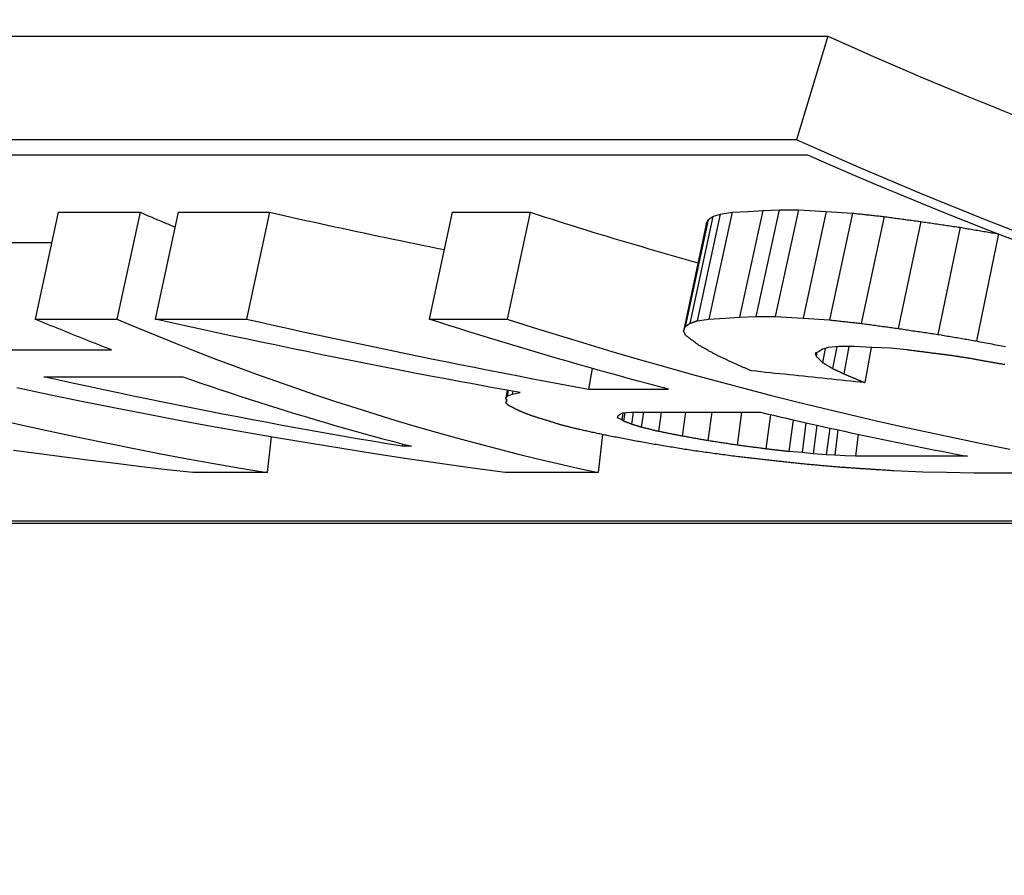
# Model space of a CAD drawing. Header units: millimetres. Extents: x 42 to 3639, y -15 to 483.
# Tile 9 of 26: x 277.79 to 282.25, y 416.06 to 419.93. Entities that reach past the tile are written whole.
import ezdxf

# ---------------------------------------------------------------- set-up
doc = ezdxf.new("R2010")
doc.units = ezdxf.units.MM
doc.layers.add('DETAIL', color=2, linetype='Continuous')

msp = doc.modelspace()

# ---------------------------------------------------------------- linework, layer by layer
at = {"layer": 'DETAIL'}
for p, q in [((269.0611, 419.8551), (281.4512, 419.8551)), ((281.4512, 419.8551), (281.3094, 419.386)), ((281.3094, 419.386), (268.9193, 419.386)), ((269.184, 419.3179), (281.3592, 419.3179)), ((277.9664, 419.0582), (277.8615, 418.5749)), ((277.9664, 419.0582), (278.3371, 419.0582)), ((278.3371, 419.0582), (278.2321, 418.5749)), ((278.5093, 419.0582), (278.4044, 418.5749)), ((278.5093, 419.0582), (278.923, 419.0582)), ((278.923, 419.0582), (278.8181, 418.5749)), ((279.7501, 419.0582), (279.6451, 418.5749)), ((279.7501, 419.0582), (280.1034, 419.0582)), ((280.1034, 419.0582), (279.9985, 418.5749)), ((280.9631, 419.0505), (280.8586, 418.5671)), ((281.0169, 419.0582), (280.912, 418.5749)), ((280.9299, 419.0391), (280.9631, 419.0505)), ((280.9631, 419.0505), (281.0169, 419.0582)), ((281.0169, 419.0582), (281.0909, 419.0622)), ((281.1565, 419.066), (281.0511, 418.5828)), ((281.0909, 419.0622), (281.1565, 419.066)), ((281.2309, 419.0698), (281.1254, 418.5867)), ((281.1565, 419.066), (281.2309, 419.0698)), ((281.3174, 419.0698), (281.2118, 418.5867)), ((281.2309, 419.0698), (281.3174, 419.0698)), ((281.3174, 419.0698), (281.4439, 419.0622)), ((281.4439, 419.0622), (281.3387, 418.5789)), ((281.4439, 419.0622), (281.5627, 419.0544)), ((281.5627, 419.0544), (281.458, 418.5711)), ((280.8992, 419.0051), (280.7973, 418.5208)), ((280.9085, 419.0239), (280.8055, 418.5399)), ((280.9299, 419.0391), (280.826, 418.5554)), ((280.8992, 419.0051), (280.9085, 419.0239)), ((281.7051, 419.0391), (281.6012, 418.5554)), ((281.8712, 419.0164), (281.7686, 418.5324)), ((282.0497, 418.9903), (281.9486, 418.5057)), ((282.2227, 418.9603), (282.1234, 418.4757)), ((277.4771, 418.9212), (277.9367, 418.9212)), ((277.8615, 418.5749), (278.2321, 418.5749)), ((278.4044, 418.5749), (278.8181, 418.5749)), ((279.6451, 418.5749), (279.9985, 418.5749)), ((280.8586, 418.5671), (280.912, 418.5749)), ((280.912, 418.5749), (280.9857, 418.5789)), ((280.9857, 418.5789), (281.0511, 418.5828)), ((281.0511, 418.5828), (281.1254, 418.5867)), ((281.1254, 418.5867), (281.2118, 418.5867)), ((281.2118, 418.5867), (281.3387, 418.5789)), ((281.3387, 418.5789), (281.458, 418.5711)), ((280.7973, 418.5208), (280.8055, 418.5399)), ((277.3801, 418.4354), (278.2075, 418.4354)), ((281.4112, 418.4282), (281.3926, 418.421)), ((281.3926, 418.421), (281.3979, 418.4067)), ((281.4014, 418.4244), (281.3979, 418.4067)), ((281.4264, 418.439), (281.4112, 418.4282)), ((281.4538, 418.4463), (281.4264, 418.439)), ((281.4389, 418.4423), (281.4266, 418.3784)), ((281.5017, 418.45), (281.4538, 418.4463)), ((281.4911, 418.4492), (281.4725, 418.3508)), ((281.5706, 418.45), (281.5017, 418.45)), ((281.5463, 418.45), (281.5235, 418.3269)), ((281.6519, 418.4463), (281.5706, 418.45)), ((281.6474, 418.4465), (281.6187, 418.287)), ((281.7327, 418.4427), (281.6519, 418.4463)), ((281.809, 418.4354), (281.7327, 418.4427)), ((280.3835, 418.3517), (280.367, 418.2579)), ((277.9017, 418.3136), (278.5307, 418.3136)), ((279.9987, 418.2526), (279.9926, 418.2168)), ((280.0029, 418.2518), (279.9985, 418.2262)), ((280.0243, 418.2479), (280.0222, 418.2356)), ((280.0222, 418.2356), (280.0576, 418.2419)), ((280.367, 418.2579), (280.7288, 418.2579)), ((279.9951, 418.2114), (279.9924, 418.1952)), ((279.9924, 418.1952), (279.9983, 418.2045)), ((279.9926, 418.2168), (279.9985, 418.2262)), ((279.9985, 418.2262), (280.0222, 418.2356)), ((280.5211, 418.1505), (280.5601, 418.1535)), ((280.5601, 418.1535), (281.146, 418.1535)), ((280.5696, 418.1535), (280.5614, 418.0991)), ((280.6161, 418.1535), (280.606, 418.0853)), ((280.6962, 418.1535), (280.6835, 418.0663)), ((280.8063, 418.1535), (280.7909, 418.0452)), ((280.9249, 418.1535), (280.9069, 418.0244)), ((281.0604, 418.1535), (281.0402, 418.0042)), ((280.4987, 418.1273), (280.4997, 418.1331)), ((280.5182, 418.1188), (280.4987, 418.1273)), ((280.4997, 418.1331), (280.5012, 418.1389)), ((280.5012, 418.1389), (280.5112, 418.1446)), ((280.5112, 418.1446), (280.5211, 418.1505)), ((280.5231, 418.1506), (280.5182, 418.1188)), ((280.5259, 418.1131), (280.5182, 418.1188)), ((280.5318, 418.1513), (280.5259, 418.1131)), ((281.1905, 418.1429), (281.1699, 417.987)), ((281.2934, 418.1189), (281.2748, 417.9749)), ((281.3516, 418.1055), (281.3342, 417.9701)), ((281.4008, 418.0944), (281.3843, 417.9655)), ((281.4591, 418.0814), (281.4437, 417.9608)), ((281.4967, 418.0731), (281.4822, 417.9584)), ((278.93, 418.0414), (278.9121, 417.8796)), ((280.4307, 418.0521), (280.4116, 417.8796)), ((281.5879, 418.0534), (281.5754, 417.9538)), ((279.5243, 418.01), (279.5228, 417.9992)), ((279.5659, 417.9992), (279.5228, 417.9992)), ((281.3342, 417.9701), (281.2748, 417.9749)), ((281.3843, 417.9655), (281.3342, 417.9701)), ((281.4437, 417.9608), (281.3843, 417.9655)), ((281.4822, 417.9584), (281.4437, 417.9608)), ((281.5286, 417.9561), (281.4822, 417.9584)), ((281.5754, 417.9538), (281.5286, 417.9561)), ((282.0837, 417.9538), (281.5754, 417.9538)), ((281.8812, 417.8816), (281.7495, 417.8878)), ((278.9121, 417.8796), (278.5761, 417.8796)), ((280.4116, 417.8796), (279.9894, 417.8796)), ((281.9884, 417.8796), (281.8812, 417.8816)), ((282.113, 417.8775), (281.9884, 417.8796)), ((282.88, 417.8775), (282.113, 417.8775)), ((288.1124, 417.66), (275.9373, 417.66)), ((275.9884, 417.6506), (288.3785, 417.6506))]:
    msp.add_line(p, q, dxfattribs=at)
at = {"layer": 'DETAIL', "flags": 128}
for points in [[(285.085, 418.1135), (284.7889, 418.1838), (284.4935, 418.2587), (284.199, 418.3383), (283.9054, 418.4224), (283.6126, 418.5112), (283.3208, 418.6046), (283.0301, 418.7026), (282.7404, 418.8051), (282.4518, 418.9122), (282.1643, 419.0239), (281.8781, 419.1401), (281.5931, 419.2608), (281.3094, 419.386)], [(278.3371, 419.0582), (278.3436, 419.0554), (278.3502, 419.0526), (278.3568, 419.0498), (278.3633, 419.047), (278.3699, 419.0442), (278.3765, 419.0414), (278.383, 419.0386), (278.3896, 419.0358), (278.3962, 419.033), (278.4028, 419.0303), (278.4093, 419.0275), (278.4159, 419.0247), (278.4225, 419.022), (278.4291, 419.0192), (278.4357, 419.0164), (278.4422, 419.0137), (278.4488, 419.0109), (278.4554, 419.0082), (278.462, 419.0055), (278.4686, 419.0027), (278.4752, 419), (278.4817, 418.9973), (278.4883, 418.9946), (278.4949, 418.9918)], [(278.923, 419.0582), (278.9559, 419.0508), (278.9887, 419.0435), (279.0216, 419.0362), (279.0545, 419.0289), (279.0874, 419.0217), (279.1203, 419.0144), (279.1532, 419.0072), (279.1861, 419.0001), (279.219, 418.9929), (279.2519, 418.9858), (279.2848, 418.9787), (279.3178, 418.9717), (279.3507, 418.9646), (279.3836, 418.9576), (279.4166, 418.9507), (279.4495, 418.9437), (279.4825, 418.9368), (279.5155, 418.9299), (279.5484, 418.9231), (279.5814, 418.9163), (279.6144, 418.9095), (279.6474, 418.9027), (279.6804, 418.896), (279.7134, 418.8893)], [(280.1034, 419.0582), (280.1349, 419.0481), (280.1664, 419.038), (280.1979, 419.028), (280.2294, 419.018), (280.261, 419.0081), (280.2925, 418.9983), (280.3241, 418.9885), (280.3557, 418.9787), (280.3873, 418.969), (280.4189, 418.9594), (280.4505, 418.9498), (280.4821, 418.9403), (280.5137, 418.9308), (280.5454, 418.9214), (280.577, 418.912), (280.6087, 418.9027), (280.6404, 418.8934), (280.6721, 418.8842), (280.7038, 418.8751), (280.7355, 418.866), (280.7672, 418.8569), (280.7989, 418.8479), (280.8307, 418.839), (280.8624, 418.8301)], [(281.5627, 419.0544), (281.5686, 419.0538), (281.5745, 419.0532), (281.5805, 419.0525), (281.5864, 419.0519), (281.5923, 419.0512), (281.5983, 419.0506), (281.6042, 419.0499), (281.6101, 419.0493), (281.6161, 419.0487), (281.622, 419.048), (281.6279, 419.0474), (281.6339, 419.0467), (281.6398, 419.0461), (281.6457, 419.0455), (281.6517, 419.0448), (281.6576, 419.0442), (281.6635, 419.0435), (281.6695, 419.0429), (281.6754, 419.0423), (281.6813, 419.0416), (281.6873, 419.041), (281.6932, 419.0404), (281.6991, 419.0397), (281.7051, 419.0391)], [(280.9085, 419.0239), (280.9094, 419.0245), (280.9103, 419.0251), (280.9112, 419.0257), (280.9121, 419.0264), (280.913, 419.027), (280.9139, 419.0276), (280.9147, 419.0283), (280.9156, 419.0289), (280.9165, 419.0295), (280.9174, 419.0302), (280.9183, 419.0308), (280.9192, 419.0315), (280.9201, 419.0321), (280.921, 419.0327), (280.9219, 419.0334), (280.9228, 419.034), (280.9237, 419.0346), (280.9245, 419.0353), (280.9254, 419.0359), (280.9263, 419.0365), (280.9272, 419.0372), (280.9281, 419.0378), (280.929, 419.0384), (280.9299, 419.0391)], [(281.7051, 419.0391), (281.712, 419.0381), (281.7189, 419.0372), (281.7258, 419.0362), (281.7328, 419.0353), (281.7397, 419.0343), (281.7466, 419.0334), (281.7535, 419.0324), (281.7604, 419.0315), (281.7674, 419.0306), (281.7743, 419.0296), (281.7812, 419.0287), (281.7881, 419.0277), (281.7951, 419.0268), (281.802, 419.0258), (281.8089, 419.0249), (281.8158, 419.024), (281.8228, 419.023), (281.8297, 419.0221), (281.8366, 419.0211), (281.8435, 419.0202), (281.8505, 419.0192), (281.8574, 419.0183), (281.8643, 419.0174), (281.8712, 419.0164)], [(281.8712, 419.0164), (281.8787, 419.0153), (281.8861, 419.0142), (281.8935, 419.0131), (281.901, 419.012), (281.9084, 419.0109), (281.9158, 419.0099), (281.9233, 419.0088), (281.9307, 419.0077), (281.9381, 419.0066), (281.9456, 419.0055), (281.953, 419.0044), (281.9604, 419.0033), (281.9679, 419.0022), (281.9753, 419.0011), (281.9828, 419), (281.9902, 418.9989), (281.9976, 418.9979), (282.0051, 418.9968), (282.0125, 418.9957), (282.0199, 418.9946), (282.0274, 418.9935), (282.0348, 418.9924), (282.0422, 418.9913), (282.0497, 418.9903)], [(282.0497, 418.9903), (282.0568, 418.989), (282.0639, 418.9878), (282.0711, 418.9866), (282.0782, 418.9854), (282.0853, 418.9841), (282.0925, 418.9829), (282.0996, 418.9817), (282.1067, 418.9805), (282.1138, 418.9793), (282.121, 418.978), (282.1281, 418.9768), (282.1352, 418.9756), (282.1424, 418.9744), (282.1495, 418.9732), (282.1566, 418.972), (282.1638, 418.9708), (282.1709, 418.9695), (282.178, 418.9683), (282.1851, 418.9671), (282.1923, 418.9659), (282.1994, 418.9647), (282.2065, 418.9635), (282.2137, 418.9623), (282.2208, 418.9611)], [(278.2075, 418.4354), (278.193, 418.441), (278.1785, 418.4466), (278.1641, 418.4523), (278.1496, 418.4579), (278.1352, 418.4636), (278.1208, 418.4693), (278.1063, 418.475), (278.0919, 418.4807), (278.0775, 418.4865), (278.063, 418.4922), (278.0486, 418.498), (278.0342, 418.5038), (278.0198, 418.5096), (278.0054, 418.5155), (277.991, 418.5213), (277.9766, 418.5272), (277.9622, 418.5331), (277.9478, 418.539), (277.9334, 418.545), (277.919, 418.5509), (277.9046, 418.5569), (277.8902, 418.5629), (277.8759, 418.5689), (277.8615, 418.5749)], [(278.2321, 418.5749), (278.3214, 418.5373), (278.4108, 418.5003), (278.5004, 418.4642), (278.5901, 418.4288), (278.68, 418.3941), (278.77, 418.3602), (278.8601, 418.3271), (278.9504, 418.2947), (279.0409, 418.2631), (279.1314, 418.2322), (279.2221, 418.202), (279.313, 418.1727), (279.4039, 418.1441), (279.495, 418.1162), (279.5862, 418.0891), (279.6775, 418.0628), (279.7689, 418.0372), (279.8604, 418.0124), (279.952, 417.9884), (280.0438, 417.9651), (280.1356, 417.9426), (280.2275, 417.9208), (280.3195, 417.8998), (280.4116, 417.8796)], [(280.0576, 418.2419), (279.9885, 418.2544), (279.9194, 418.267), (279.8502, 418.2797), (279.7812, 418.2925), (279.7121, 418.3055), (279.6431, 418.3186), (279.574, 418.3318), (279.505, 418.3451), (279.4361, 418.3585), (279.3671, 418.3721), (279.2982, 418.3858), (279.2293, 418.3996), (279.1604, 418.4135), (279.0916, 418.4276), (279.0227, 418.4418), (278.9539, 418.4561), (278.8851, 418.4705), (278.8164, 418.4851), (278.7477, 418.4997), (278.679, 418.5145), (278.6103, 418.5294), (278.5416, 418.5445), (278.473, 418.5596), (278.4044, 418.5749)], [(278.8181, 418.5749), (278.8824, 418.5604), (278.9467, 418.5461), (279.011, 418.5318), (279.0754, 418.5177), (279.1397, 418.5037), (279.2041, 418.4897), (279.2686, 418.4759), (279.333, 418.4622), (279.3975, 418.4486), (279.462, 418.4351), (279.5265, 418.4218), (279.591, 418.4085), (279.6556, 418.3953), (279.7201, 418.3823), (279.7847, 418.3694), (279.8494, 418.3565), (279.914, 418.3438), (279.9787, 418.3312), (280.0433, 418.3187), (280.108, 418.3063), (280.1728, 418.294), (280.2375, 418.2819), (280.3023, 418.2698), (280.367, 418.2579)], [(280.7288, 418.2579), (280.6835, 418.2698), (280.6381, 418.2819), (280.5927, 418.294), (280.5474, 418.3063), (280.5021, 418.3187), (280.4568, 418.3312), (280.4115, 418.3438), (280.3662, 418.3565), (280.321, 418.3694), (280.2758, 418.3823), (280.2306, 418.3953), (280.1854, 418.4085), (280.1403, 418.4218), (280.0952, 418.4351), (280.0501, 418.4486), (280.005, 418.4622), (279.9599, 418.4759), (279.9149, 418.4897), (279.8699, 418.5037), (279.8249, 418.5177), (279.7799, 418.5318), (279.735, 418.5461), (279.69, 418.5604), (279.6451, 418.5749)], [(279.9985, 418.5749), (280.117, 418.5371), (280.2356, 418.5), (280.3544, 418.4637), (280.4734, 418.4282), (280.5925, 418.3934), (280.7118, 418.3594), (280.8312, 418.3261), (280.9507, 418.2936), (281.0704, 418.2618), (281.1902, 418.2308), (281.3102, 418.2006), (281.4303, 418.1711), (281.5505, 418.1425), (281.6708, 418.1145), (281.7913, 418.0874), (281.9118, 418.061), (282.0325, 418.0353), (282.1533, 418.0105), (282.2742, 417.9864)], [(280.8055, 418.5399), (280.8064, 418.5406), (280.8072, 418.5412), (280.8081, 418.5419), (280.8089, 418.5425), (280.8098, 418.5431), (280.8106, 418.5438), (280.8115, 418.5444), (280.8123, 418.5451), (280.8132, 418.5457), (280.8141, 418.5464), (280.8149, 418.547), (280.8158, 418.5477), (280.8166, 418.5483), (280.8175, 418.549), (280.8183, 418.5496), (280.8192, 418.5502), (280.82, 418.5509), (280.8209, 418.5515), (280.8218, 418.5522), (280.8226, 418.5528), (280.8235, 418.5535), (280.8243, 418.5541), (280.8252, 418.5548), (280.826, 418.5554)], [(280.826, 418.5554), (280.8274, 418.5559), (280.8287, 418.5564), (280.8301, 418.5569), (280.8315, 418.5574), (280.8328, 418.5578), (280.8342, 418.5583), (280.8355, 418.5588), (280.8369, 418.5593), (280.8383, 418.5598), (280.8396, 418.5603), (280.841, 418.5607), (280.8423, 418.5612), (280.8437, 418.5617), (280.8451, 418.5622), (280.8464, 418.5627), (280.8478, 418.5632), (280.8491, 418.5637), (280.8505, 418.5641), (280.8518, 418.5646), (280.8532, 418.5651), (280.8546, 418.5656), (280.8559, 418.5661), (280.8573, 418.5666), (280.8586, 418.5671)], [(281.458, 418.5711), (281.4639, 418.5704), (281.4699, 418.5697), (281.4759, 418.5691), (281.4818, 418.5684), (281.4878, 418.5678), (281.4938, 418.5671), (281.4997, 418.5665), (281.5057, 418.5658), (281.5117, 418.5652), (281.5176, 418.5645), (281.5236, 418.5639), (281.5296, 418.5632), (281.5355, 418.5626), (281.5415, 418.5619), (281.5475, 418.5613), (281.5534, 418.5606), (281.5594, 418.56), (281.5654, 418.5593), (281.5714, 418.5587), (281.5773, 418.558), (281.5833, 418.5574), (281.5893, 418.5567), (281.5952, 418.5561), (281.6012, 418.5554)], [(281.6012, 418.5554), (281.6082, 418.5545), (281.6151, 418.5535), (281.6221, 418.5525), (281.6291, 418.5516), (281.6361, 418.5506), (281.6431, 418.5496), (281.65, 418.5487), (281.657, 418.5477), (281.664, 418.5467), (281.671, 418.5458), (281.6779, 418.5448), (281.6849, 418.5439), (281.6919, 418.5429), (281.6989, 418.5419), (281.7058, 418.541), (281.7128, 418.54), (281.7198, 418.5391), (281.7268, 418.5381), (281.7338, 418.5372), (281.7407, 418.5362), (281.7477, 418.5352), (281.7547, 418.5343), (281.7617, 418.5333), (281.7686, 418.5324)], [(280.8064, 418.5019), (280.806, 418.5027), (280.8056, 418.5034), (280.8052, 418.5042), (280.8049, 418.505), (280.8045, 418.5058), (280.8041, 418.5066), (280.8037, 418.5074), (280.8033, 418.5082), (280.803, 418.509), (280.8026, 418.5097), (280.8022, 418.5105), (280.8018, 418.5113), (280.8014, 418.5121), (280.8011, 418.5129), (280.8007, 418.5137), (280.8003, 418.5145), (280.7999, 418.5153), (280.7996, 418.5161), (280.7992, 418.5168), (280.7988, 418.5176), (280.7984, 418.5184), (280.798, 418.5192), (280.7977, 418.52), (280.7973, 418.5208)], [(281.7686, 418.5324), (281.7761, 418.5313), (281.7836, 418.5301), (281.7911, 418.529), (281.7986, 418.5279), (281.8061, 418.5268), (281.8136, 418.5257), (281.8211, 418.5246), (281.8286, 418.5235), (281.8361, 418.5223), (281.8436, 418.5212), (281.8511, 418.5201), (281.8586, 418.519), (281.8661, 418.5179), (281.8736, 418.5168), (281.8811, 418.5157), (281.8886, 418.5146), (281.8961, 418.5135), (281.9036, 418.5124), (281.9111, 418.5113), (281.9186, 418.5101), (281.9261, 418.509), (281.9336, 418.5079), (281.9411, 418.5068), (281.9486, 418.5057)], [(280.8657, 418.4572), (280.8633, 418.4591), (280.8608, 418.4609), (280.8583, 418.4628), (280.8558, 418.4646), (280.8534, 418.4665), (280.8509, 418.4683), (280.8484, 418.4701), (280.8459, 418.472), (280.8435, 418.4738), (280.841, 418.4757), (280.8385, 418.4776), (280.836, 418.4794), (280.8336, 418.4813), (280.8311, 418.4831), (280.8286, 418.485), (280.8261, 418.4869), (280.8237, 418.4887), (280.8212, 418.4906), (280.8187, 418.4925), (280.8163, 418.4944), (280.8138, 418.4962), (280.8113, 418.4981), (280.8089, 418.5), (280.8064, 418.5019)], [(281.9486, 418.5057), (281.9559, 418.5045), (281.9631, 418.5032), (281.9704, 418.502), (281.9777, 418.5007), (281.985, 418.4994), (281.9923, 418.4982), (281.9996, 418.4969), (282.0068, 418.4957), (282.0141, 418.4944), (282.0214, 418.4932), (282.0287, 418.4919), (282.036, 418.4907), (282.0433, 418.4894), (282.0505, 418.4882), (282.0578, 418.4869), (282.0651, 418.4857), (282.0724, 418.4844), (282.0797, 418.4832), (282.087, 418.4819), (282.0942, 418.4807), (282.1015, 418.4794), (282.1088, 418.4782), (282.1161, 418.4769), (282.1234, 418.4757)], [(282.1234, 418.4757), (282.1322, 418.474), (282.141, 418.4723), (282.1498, 418.4706), (282.1586, 418.4689), (282.1674, 418.4672), (282.1762, 418.4655), (282.185, 418.4639), (282.1938, 418.4622), (282.2026, 418.4605), (282.2114, 418.4588), (282.2201, 418.4571), (282.2289, 418.4554), (282.2377, 418.4538), (282.2465, 418.4521), (282.2553, 418.4504)], [(280.9425, 418.4139), (280.9393, 418.4157), (280.9361, 418.4175), (280.9329, 418.4193), (280.9297, 418.421), (280.9265, 418.4228), (280.9233, 418.4246), (280.9201, 418.4264), (280.9169, 418.4282), (280.9137, 418.43), (280.9105, 418.4318), (280.9073, 418.4336), (280.9041, 418.4354), (280.9009, 418.4372), (280.8977, 418.439), (280.8945, 418.4409), (280.8913, 418.4427), (280.8881, 418.4445), (280.8849, 418.4463), (280.8817, 418.4481), (280.8785, 418.4499), (280.8753, 418.4518), (280.8721, 418.4536), (280.8689, 418.4554), (280.8657, 418.4572)], [(281.9182, 418.421), (281.9136, 418.4216), (281.9091, 418.4222), (281.9045, 418.4228), (281.9, 418.4234), (281.8954, 418.424), (281.8909, 418.4246), (281.8863, 418.4252), (281.8818, 418.4258), (281.8772, 418.4264), (281.8727, 418.427), (281.8681, 418.4276), (281.8636, 418.4282), (281.859, 418.4288), (281.8545, 418.4294), (281.8499, 418.43), (281.8454, 418.4306), (281.8408, 418.4312), (281.8363, 418.4318), (281.8317, 418.4324), (281.8272, 418.433), (281.8226, 418.4336), (281.8181, 418.4342), (281.8135, 418.4348), (281.809, 418.4354)], [(282.0061, 418.4102), (282.0025, 418.4107), (281.9988, 418.4111), (281.9951, 418.4116), (281.9915, 418.412), (281.9878, 418.4125), (281.9841, 418.4129), (281.9805, 418.4134), (281.9768, 418.4138), (281.9732, 418.4143), (281.9695, 418.4147), (281.9658, 418.4151), (281.9622, 418.4156), (281.9585, 418.416), (281.9548, 418.4165), (281.9512, 418.4169), (281.9475, 418.4174), (281.9438, 418.4178), (281.9402, 418.4183), (281.9365, 418.4187), (281.9328, 418.4192), (281.9292, 418.4196), (281.9255, 418.4201), (281.9218, 418.4205), (281.9182, 418.421)], [(281.0252, 418.375), (281.0218, 418.3766), (281.0183, 418.3782), (281.0149, 418.3798), (281.0114, 418.3814), (281.008, 418.383), (281.0045, 418.3846), (281.0011, 418.3862), (280.9976, 418.3878), (280.9942, 418.3895), (280.9907, 418.3911), (280.9873, 418.3927), (280.9838, 418.3943), (280.9804, 418.3959), (280.9769, 418.3976), (280.9735, 418.3992), (280.9701, 418.4008), (280.9666, 418.4025), (280.9632, 418.4041), (280.9597, 418.4057), (280.9563, 418.4073), (280.9528, 418.409), (280.9494, 418.4106), (280.9459, 418.4123), (280.9425, 418.4139)], [(281.1041, 418.3405), (281.1009, 418.3419), (281.0976, 418.3434), (281.0943, 418.3448), (281.091, 418.3462), (281.0877, 418.3476), (281.0844, 418.3491), (281.0811, 418.3505), (281.0778, 418.3519), (281.0745, 418.3534), (281.0713, 418.3548), (281.068, 418.3562), (281.0647, 418.3577), (281.0614, 418.3591), (281.0581, 418.3605), (281.0548, 418.362), (281.0515, 418.3634), (281.0482, 418.3649), (281.045, 418.3663), (281.0417, 418.3677), (281.0384, 418.3692), (281.0351, 418.3706), (281.0318, 418.3721), (281.0285, 418.3735), (281.0252, 418.375)], [(281.3979, 418.4067), (281.3985, 418.4061), (281.3991, 418.4055), (281.3997, 418.405), (281.4003, 418.4044), (281.4009, 418.4038), (281.4015, 418.4032), (281.4021, 418.4026), (281.4027, 418.402), (281.4033, 418.4014), (281.4039, 418.4008), (281.4045, 418.4002), (281.4051, 418.3996), (281.4057, 418.399), (281.4063, 418.3984), (281.4069, 418.3978), (281.4075, 418.3972), (281.4081, 418.3967), (281.4087, 418.3961), (281.4093, 418.3955), (281.4099, 418.3949), (281.4105, 418.3943), (281.4111, 418.3937), (281.4116, 418.3931), (281.4122, 418.3925)], [(281.4122, 418.3925), (281.4128, 418.3919), (281.4134, 418.3913), (281.414, 418.3907), (281.4146, 418.3902), (281.4152, 418.3896), (281.4158, 418.389), (281.4164, 418.3884), (281.417, 418.3878), (281.4176, 418.3872), (281.4182, 418.3866), (281.4188, 418.386), (281.4194, 418.3855), (281.42, 418.3849), (281.4206, 418.3843), (281.4212, 418.3837), (281.4218, 418.3831), (281.4224, 418.3825), (281.423, 418.3819), (281.4236, 418.3813), (281.4242, 418.3808), (281.4248, 418.3802), (281.4254, 418.3796), (281.426, 418.379), (281.4266, 418.3784)], [(281.4266, 418.3784), (281.4285, 418.3773), (281.4304, 418.3761), (281.4323, 418.3749), (281.4342, 418.3738), (281.4362, 418.3726), (281.4381, 418.3715), (281.44, 418.3703), (281.4419, 418.3691), (281.4438, 418.368), (281.4457, 418.3668), (281.4476, 418.3657), (281.4495, 418.3645), (281.4515, 418.3634), (281.4534, 418.3622), (281.4553, 418.3611), (281.4572, 418.3599), (281.4591, 418.3588), (281.461, 418.3576), (281.4629, 418.3565), (281.4649, 418.3553), (281.4668, 418.3542), (281.4687, 418.353), (281.4706, 418.3519), (281.4725, 418.3508)], [(282.0981, 418.396), (282.0943, 418.3966), (282.0904, 418.3972), (282.0866, 418.3978), (282.0828, 418.3984), (282.0789, 418.399), (282.0751, 418.3995), (282.0713, 418.4001), (282.0675, 418.4007), (282.0636, 418.4013), (282.0598, 418.4019), (282.056, 418.4025), (282.0521, 418.4031), (282.0483, 418.4037), (282.0445, 418.4043), (282.0406, 418.4049), (282.0368, 418.4055), (282.033, 418.4061), (282.0291, 418.4067), (282.0253, 418.4073), (282.0215, 418.4079), (282.0176, 418.4085), (282.0138, 418.4091), (282.01, 418.4097), (282.0061, 418.4102)], [(282.1936, 418.3784), (282.1896, 418.3791), (282.1857, 418.3799), (282.1817, 418.3806), (282.1777, 418.3813), (282.1737, 418.3821), (282.1697, 418.3828), (282.1658, 418.3835), (282.1618, 418.3843), (282.1578, 418.385), (282.1538, 418.3857), (282.1498, 418.3865), (282.1459, 418.3872), (282.1419, 418.3879), (282.1379, 418.3886), (282.1339, 418.3894), (282.1299, 418.3901), (282.126, 418.3908), (282.122, 418.3916), (282.118, 418.3923), (282.114, 418.393), (282.11, 418.3938), (282.1061, 418.3945), (282.1021, 418.3953), (282.0981, 418.396)], [(282.2525, 418.3686), (282.249, 418.3692), (282.2455, 418.3698), (282.2421, 418.3703), (282.2386, 418.3709), (282.2352, 418.3715), (282.2317, 418.3721), (282.2282, 418.3726), (282.2248, 418.3732), (282.2213, 418.3738), (282.2178, 418.3744), (282.2144, 418.375), (282.2109, 418.3755), (282.2075, 418.3761), (282.204, 418.3767), (282.2005, 418.3773), (282.1971, 418.3778), (282.1936, 418.3784)], [(281.6187, 418.287), (281.5972, 418.2892), (281.5758, 418.2914), (281.5543, 418.2936), (281.5329, 418.2958), (281.5114, 418.298), (281.49, 418.3002), (281.4686, 418.3024), (281.4471, 418.3046), (281.4257, 418.3068), (281.4042, 418.309), (281.3828, 418.3113), (281.3614, 418.3135), (281.3399, 418.3157), (281.3185, 418.318), (281.297, 418.3202), (281.2756, 418.3224), (281.2542, 418.3247), (281.2327, 418.3269), (281.2113, 418.3292), (281.1899, 418.3315), (281.1684, 418.3337), (281.147, 418.336), (281.1256, 418.3383), (281.1041, 418.3405)], [(281.4725, 418.3508), (281.4746, 418.3498), (281.4768, 418.3488), (281.4789, 418.3478), (281.481, 418.3468), (281.4831, 418.3458), (281.4852, 418.3448), (281.4874, 418.3438), (281.4895, 418.3428), (281.4916, 418.3418), (281.4937, 418.3408), (281.4959, 418.3398), (281.498, 418.3388), (281.5001, 418.3378), (281.5022, 418.3368), (281.5043, 418.3358), (281.5065, 418.3348), (281.5086, 418.3338), (281.5107, 418.3328), (281.5128, 418.3318), (281.515, 418.3309), (281.5171, 418.3299), (281.5192, 418.3289), (281.5213, 418.3279), (281.5235, 418.3269)], [(279.5228, 417.9992), (279.455, 418.0105), (279.3872, 418.0218), (279.3194, 418.0334), (279.2516, 418.0451), (279.1839, 418.057), (279.1162, 418.069), (279.0485, 418.0812), (278.9808, 418.0936), (278.9132, 418.1061), (278.8456, 418.1188), (278.778, 418.1316), (278.7104, 418.1447), (278.6429, 418.1578), (278.5753, 418.1712), (278.5078, 418.1847), (278.4404, 418.1984), (278.373, 418.2122), (278.3055, 418.2262), (278.2382, 418.2403), (278.1708, 418.2547), (278.1035, 418.2691), (278.0362, 418.2838), (277.9689, 418.2986), (277.9017, 418.3136)], [(278.5307, 418.3136), (278.5735, 418.2986), (278.6164, 418.2838), (278.6593, 418.2691), (278.7022, 418.2547), (278.7451, 418.2403), (278.7881, 418.2262), (278.8311, 418.2122), (278.8741, 418.1984), (278.9171, 418.1847), (278.9602, 418.1712), (279.0033, 418.1578), (279.0464, 418.1447), (279.0896, 418.1316), (279.1328, 418.1188), (279.176, 418.1061), (279.2192, 418.0936), (279.2625, 418.0812), (279.3057, 418.069), (279.349, 418.057), (279.3924, 418.0451), (279.4357, 418.0334), (279.4791, 418.0218), (279.5225, 418.0105), (279.5659, 417.9992)], [(281.5235, 418.3269), (281.5254, 418.3261), (281.5274, 418.3252), (281.5294, 418.3244), (281.5313, 418.3236), (281.5333, 418.3227), (281.5353, 418.3219), (281.5373, 418.321), (281.5392, 418.3202), (281.5412, 418.3194), (281.5432, 418.3185), (281.5452, 418.3177), (281.5471, 418.3169), (281.5491, 418.316), (281.5511, 418.3152), (281.553, 418.3143), (281.555, 418.3135), (281.557, 418.3127), (281.559, 418.3118), (281.5609, 418.311), (281.5629, 418.3102), (281.5649, 418.3094), (281.5668, 418.3085), (281.5688, 418.3077), (281.5708, 418.3069)], [(281.5708, 418.3069), (281.5728, 418.306), (281.5748, 418.3052), (281.5768, 418.3044), (281.5788, 418.3035), (281.5808, 418.3027), (281.5828, 418.3019), (281.5847, 418.301), (281.5867, 418.3002), (281.5887, 418.2994), (281.5907, 418.2985), (281.5927, 418.2977), (281.5947, 418.2969), (281.5967, 418.2961), (281.5987, 418.2952), (281.6007, 418.2944), (281.6027, 418.2936), (281.6047, 418.2927), (281.6067, 418.2919), (281.6087, 418.2911), (281.6107, 418.2903), (281.6127, 418.2894), (281.6147, 418.2886), (281.6167, 418.2878), (281.6187, 418.287)], [(279.9894, 417.8796), (279.8413, 417.8998), (279.6933, 417.9208), (279.5454, 417.9426), (279.3976, 417.9651), (279.2498, 417.9884), (279.1022, 418.0124), (278.9547, 418.0372), (278.8073, 418.0628), (278.6599, 418.0891), (278.5128, 418.1162), (278.3657, 418.1441), (278.2187, 418.1727), (278.0719, 418.202), (277.9252, 418.2322), (277.7786, 418.2631)], [(279.9983, 418.2045), (279.9981, 418.205), (279.9978, 418.2055), (279.9976, 418.206), (279.9974, 418.2065), (279.9971, 418.207), (279.9969, 418.2076), (279.9966, 418.2081), (279.9964, 418.2086), (279.9962, 418.2091), (279.9959, 418.2096), (279.9957, 418.2101), (279.9955, 418.2106), (279.9952, 418.2111), (279.995, 418.2116), (279.9947, 418.2122), (279.9945, 418.2127), (279.9943, 418.2132), (279.994, 418.2137), (279.9938, 418.2142), (279.9936, 418.2147), (279.9933, 418.2152), (279.9931, 418.2157), (279.9928, 418.2163), (279.9926, 418.2168)], [(280.0066, 418.1832), (280.006, 418.1837), (280.0055, 418.1842), (280.0049, 418.1847), (280.0043, 418.1852), (280.0037, 418.1857), (280.0031, 418.1862), (280.0025, 418.1867), (280.0019, 418.1872), (280.0013, 418.1877), (280.0007, 418.1882), (280.0001, 418.1887), (279.9995, 418.1892), (279.9989, 418.1897), (279.9983, 418.1902), (279.9977, 418.1907), (279.9972, 418.1912), (279.9966, 418.1917), (279.996, 418.1922), (279.9954, 418.1927), (279.9948, 418.1932), (279.9942, 418.1937), (279.9936, 418.1942), (279.993, 418.1947), (279.9924, 418.1952)], [(280.0302, 418.1711), (280.0292, 418.1716), (280.0282, 418.1721), (280.0272, 418.1726), (280.0262, 418.1731), (280.0253, 418.1736), (280.0243, 418.1741), (280.0233, 418.1746), (280.0223, 418.1751), (280.0213, 418.1756), (280.0204, 418.1761), (280.0194, 418.1766), (280.0184, 418.1772), (280.0174, 418.1777), (280.0164, 418.1782), (280.0155, 418.1787), (280.0145, 418.1792), (280.0135, 418.1797), (280.0125, 418.1802), (280.0115, 418.1807), (280.0106, 418.1812), (280.0096, 418.1817), (280.0086, 418.1822), (280.0076, 418.1827), (280.0066, 418.1832)], [(280.0529, 418.1594), (280.0519, 418.1598), (280.051, 418.1603), (280.0501, 418.1608), (280.0491, 418.1613), (280.0482, 418.1618), (280.0472, 418.1623), (280.0463, 418.1628), (280.0453, 418.1633), (280.0444, 418.1638), (280.0434, 418.1643), (280.0425, 418.1647), (280.0415, 418.1652), (280.0406, 418.1657), (280.0396, 418.1662), (280.0387, 418.1667), (280.0377, 418.1672), (280.0368, 418.1677), (280.0358, 418.1682), (280.0349, 418.1687), (280.034, 418.1692), (280.033, 418.1697), (280.0321, 418.1702), (280.0311, 418.1707), (280.0302, 418.1711)], [(280.1048, 418.1389), (280.1026, 418.1397), (280.1004, 418.1406), (280.0983, 418.1414), (280.0961, 418.1423), (280.094, 418.1431), (280.0918, 418.144), (280.0896, 418.1448), (280.0875, 418.1457), (280.0853, 418.1465), (280.0831, 418.1474), (280.081, 418.1482), (280.0788, 418.1491), (280.0767, 418.1499), (280.0745, 418.1508), (280.0723, 418.1516), (280.0702, 418.1525), (280.068, 418.1533), (280.0659, 418.1542), (280.0637, 418.1551), (280.0615, 418.1559), (280.0594, 418.1568), (280.0572, 418.1576), (280.0551, 418.1585), (280.0529, 418.1594)], [(277.712, 418.1162), (277.8315, 418.0891), (277.9512, 418.0628), (278.0709, 418.0372), (278.1908, 418.0124), (278.3108, 417.9884), (278.4309, 417.9651), (278.5511, 417.9426), (278.6713, 417.9208), (278.7917, 417.8998), (278.9121, 417.8796)], [(280.1778, 418.1159), (280.1747, 418.1169), (280.1717, 418.1178), (280.1686, 418.1188), (280.1656, 418.1197), (280.1626, 418.1207), (280.1595, 418.1216), (280.1565, 418.1226), (280.1534, 418.1235), (280.1504, 418.1245), (280.1473, 418.1254), (280.1443, 418.1264), (280.1413, 418.1273), (280.1382, 418.1283), (280.1352, 418.1293), (280.1321, 418.1302), (280.1291, 418.1312), (280.1261, 418.1321), (280.123, 418.1331), (280.12, 418.1341), (280.1169, 418.135), (280.1139, 418.136), (280.1109, 418.137), (280.1078, 418.1379), (280.1048, 418.1389)], [(280.25, 418.0936), (280.247, 418.0945), (280.244, 418.0954), (280.241, 418.0963), (280.238, 418.0973), (280.235, 418.0982), (280.232, 418.0991), (280.229, 418.1), (280.2259, 418.101), (280.2229, 418.1019), (280.2199, 418.1028), (280.2169, 418.1037), (280.2139, 418.1047), (280.2109, 418.1056), (280.2079, 418.1065), (280.2049, 418.1075), (280.2019, 418.1084), (280.1988, 418.1093), (280.1958, 418.1103), (280.1928, 418.1112), (280.1898, 418.1122), (280.1868, 418.1131), (280.1838, 418.114), (280.1808, 418.115), (280.1778, 418.1159)], [(280.5614, 418.0991), (280.5599, 418.0997), (280.5584, 418.1003), (280.5569, 418.1009), (280.5555, 418.1015), (280.554, 418.102), (280.5525, 418.1026), (280.551, 418.1032), (280.5495, 418.1038), (280.5481, 418.1044), (280.5466, 418.1049), (280.5451, 418.1055), (280.5436, 418.1061), (280.5422, 418.1067), (280.5407, 418.1073), (280.5392, 418.1079), (280.5377, 418.1084), (280.5363, 418.109), (280.5348, 418.1096), (280.5333, 418.1102), (280.5318, 418.1108), (280.5304, 418.1114), (280.5289, 418.112), (280.5274, 418.1125), (280.5259, 418.1131)], [(280.3279, 418.0744), (280.3246, 418.0752), (280.3214, 418.076), (280.3182, 418.0768), (280.3149, 418.0776), (280.3117, 418.0784), (280.3084, 418.0792), (280.3052, 418.08), (280.3019, 418.0807), (280.2987, 418.0815), (280.2954, 418.0823), (280.2922, 418.0831), (280.289, 418.0839), (280.2857, 418.0847), (280.2825, 418.0855), (280.2792, 418.0863), (280.276, 418.0871), (280.2727, 418.0879), (280.2695, 418.0887), (280.2663, 418.0895), (280.263, 418.0903), (280.2598, 418.0912), (280.2565, 418.092), (280.2533, 418.0928), (280.25, 418.0936)], [(280.4633, 418.0452), (280.4577, 418.0464), (280.452, 418.0476), (280.4464, 418.0488), (280.4407, 418.05), (280.4351, 418.0512), (280.4294, 418.0524), (280.4238, 418.0536), (280.4182, 418.0548), (280.4125, 418.056), (280.4069, 418.0572), (280.4012, 418.0584), (280.3956, 418.0597), (280.3899, 418.0609), (280.3843, 418.0621), (280.3787, 418.0633), (280.373, 418.0645), (280.3674, 418.0658), (280.3617, 418.067), (280.3561, 418.0682), (280.3505, 418.0695), (280.3448, 418.0707), (280.3392, 418.0719), (280.3335, 418.0732), (280.3279, 418.0744)], [(280.606, 418.0853), (280.6041, 418.0859), (280.6023, 418.0865), (280.6004, 418.0871), (280.5985, 418.0876), (280.5967, 418.0882), (280.5948, 418.0888), (280.593, 418.0893), (280.5911, 418.0899), (280.5892, 418.0905), (280.5874, 418.0911), (280.5855, 418.0916), (280.5837, 418.0922), (280.5818, 418.0928), (280.5799, 418.0934), (280.5781, 418.0939), (280.5762, 418.0945), (280.5744, 418.0951), (280.5725, 418.0957), (280.5707, 418.0962), (280.5688, 418.0968), (280.5669, 418.0974), (280.5651, 418.098), (280.5632, 418.0986), (280.5614, 418.0991)], [(280.6835, 418.0663), (280.6803, 418.0671), (280.677, 418.0679), (280.6738, 418.0687), (280.6706, 418.0695), (280.6674, 418.0703), (280.6641, 418.071), (280.6609, 418.0718), (280.6577, 418.0726), (280.6544, 418.0734), (280.6512, 418.0742), (280.648, 418.075), (280.6447, 418.0758), (280.6415, 418.0766), (280.6383, 418.0774), (280.635, 418.0782), (280.6318, 418.079), (280.6286, 418.0798), (280.6254, 418.0805), (280.6221, 418.0813), (280.6189, 418.0821), (280.6157, 418.0829), (280.6124, 418.0837), (280.6092, 418.0845), (280.606, 418.0853)], [(280.7909, 418.0452), (280.7864, 418.046), (280.7819, 418.0469), (280.7774, 418.0478), (280.773, 418.0486), (280.7685, 418.0495), (280.764, 418.0504), (280.7596, 418.0513), (280.7551, 418.0522), (280.7506, 418.053), (280.7461, 418.0539), (280.7417, 418.0548), (280.7372, 418.0557), (280.7327, 418.0566), (280.7282, 418.0574), (280.7238, 418.0583), (280.7193, 418.0592), (280.7148, 418.0601), (280.7103, 418.061), (280.7059, 418.0619), (280.7014, 418.0628), (280.6969, 418.0637), (280.6925, 418.0646), (280.688, 418.0654), (280.6835, 418.0663)], [(280.6414, 418.0117), (280.634, 418.0131), (280.6266, 418.0144), (280.6192, 418.0158), (280.6117, 418.0172), (280.6043, 418.0186), (280.5969, 418.0199), (280.5895, 418.0213), (280.582, 418.0227), (280.5746, 418.0241), (280.5672, 418.0255), (280.5598, 418.0269), (280.5524, 418.0283), (280.5449, 418.0297), (280.5375, 418.0311), (280.5301, 418.0325), (280.5227, 418.0339), (280.5152, 418.0353), (280.5078, 418.0367), (280.5004, 418.0381), (280.493, 418.0395), (280.4856, 418.0409), (280.4781, 418.0423), (280.4707, 418.0437), (280.4633, 418.0452)], [(280.9069, 418.0244), (280.9021, 418.0252), (280.8973, 418.0261), (280.8924, 418.0269), (280.8876, 418.0278), (280.8827, 418.0287), (280.8779, 418.0295), (280.8731, 418.0304), (280.8682, 418.0312), (280.8634, 418.0321), (280.8586, 418.033), (280.8537, 418.0338), (280.8489, 418.0347), (280.8441, 418.0356), (280.8392, 418.0364), (280.8344, 418.0373), (280.8296, 418.0382), (280.8247, 418.039), (280.8199, 418.0399), (280.815, 418.0408), (280.8102, 418.0417), (280.8054, 418.0425), (280.8005, 418.0434), (280.7957, 418.0443), (280.7909, 418.0452)], [(281.0402, 418.0042), (281.0347, 418.0051), (281.0291, 418.0059), (281.0235, 418.0067), (281.018, 418.0076), (281.0124, 418.0084), (281.0069, 418.0092), (281.0013, 418.0101), (280.9958, 418.0109), (280.9902, 418.0117), (280.9847, 418.0126), (280.9791, 418.0134), (280.9736, 418.0142), (280.968, 418.0151), (280.9625, 418.0159), (280.9569, 418.0168), (280.9514, 418.0176), (280.9458, 418.0185), (280.9402, 418.0193), (280.9347, 418.0201), (280.9291, 418.021), (280.9236, 418.0218), (280.918, 418.0227), (280.9125, 418.0235), (280.9069, 418.0244)], [(278.5761, 417.8796), (278.4599, 417.8929), (278.3437, 417.9065), (278.2275, 417.9204), (278.1114, 417.9347), (277.9953, 417.9493), (277.8793, 417.9643), (277.7633, 417.9796)], [(280.8362, 417.9797), (280.8281, 417.9811), (280.82, 417.9824), (280.8119, 417.9837), (280.8038, 417.985), (280.7956, 417.9863), (280.7875, 417.9876), (280.7794, 417.9889), (280.7713, 417.9902), (280.7632, 417.9916), (280.7551, 417.9929), (280.7469, 417.9942), (280.7388, 417.9956), (280.7307, 417.9969), (280.7226, 417.9982), (280.7145, 417.9996), (280.7064, 418.0009), (280.6982, 418.0022), (280.6901, 418.0036), (280.682, 418.0049), (280.6739, 418.0063), (280.6658, 418.0076), (280.6577, 418.009), (280.6496, 418.0104), (280.6414, 418.0117)], [(281.0451, 417.9514), (281.0364, 417.9526), (281.0277, 417.9537), (281.019, 417.9549), (281.0103, 417.9561), (281.0016, 417.9572), (280.9929, 417.9584), (280.9842, 417.9596), (280.9755, 417.9607), (280.9668, 417.9619), (280.9581, 417.9631), (280.9494, 417.9643), (280.9407, 417.9654), (280.932, 417.9666), (280.9233, 417.9678), (280.9146, 417.969), (280.9059, 417.9702), (280.8971, 417.9714), (280.8884, 417.9726), (280.8797, 417.9737), (280.871, 417.9749), (280.8623, 417.9761), (280.8536, 417.9773), (280.8449, 417.9785), (280.8362, 417.9797)], [(281.1699, 417.987), (281.1645, 417.9877), (281.1591, 417.9884), (281.1537, 417.9891), (281.1483, 417.9898), (281.1429, 417.9905), (281.1375, 417.9913), (281.1321, 417.992), (281.1267, 417.9927), (281.1212, 417.9934), (281.1158, 417.9941), (281.1104, 417.9948), (281.105, 417.9956), (281.0996, 417.9963), (281.0942, 417.997), (281.0888, 417.9977), (281.0834, 417.9984), (281.078, 417.9992), (281.0726, 417.9999), (281.0672, 418.0006), (281.0618, 418.0013), (281.0564, 418.0021), (281.051, 418.0028), (281.0456, 418.0035), (281.0402, 418.0042)], [(281.2748, 417.9749), (281.2704, 417.9754), (281.266, 417.9759), (281.2616, 417.9764), (281.2573, 417.9769), (281.2529, 417.9774), (281.2485, 417.9779), (281.2442, 417.9784), (281.2398, 417.9789), (281.2354, 417.9794), (281.2311, 417.9799), (281.2267, 417.9804), (281.2223, 417.9809), (281.2179, 417.9814), (281.2136, 417.9819), (281.2092, 417.9824), (281.2048, 417.9829), (281.2005, 417.9834), (281.1961, 417.984), (281.1917, 417.9845), (281.1874, 417.985), (281.183, 417.9855), (281.1786, 417.986), (281.1742, 417.9865), (281.1699, 417.987)], [(281.2044, 417.9332), (281.1978, 417.934), (281.1912, 417.9347), (281.1845, 417.9355), (281.1779, 417.9362), (281.1712, 417.937), (281.1646, 417.9377), (281.158, 417.9385), (281.1513, 417.9392), (281.1447, 417.94), (281.1381, 417.9407), (281.1314, 417.9415), (281.1248, 417.9422), (281.1181, 417.943), (281.1115, 417.9438), (281.1049, 417.9445), (281.0982, 417.9453), (281.0916, 417.946), (281.085, 417.9468), (281.0783, 417.9476), (281.0717, 417.9483), (281.065, 417.9491), (281.0584, 417.9499), (281.0518, 417.9506), (281.0451, 417.9514)], [(281.3516, 417.9177), (281.3455, 417.9183), (281.3393, 417.9189), (281.3332, 417.9196), (281.3271, 417.9202), (281.3209, 417.9209), (281.3148, 417.9215), (281.3087, 417.9222), (281.3025, 417.9228), (281.2964, 417.9234), (281.2903, 417.9241), (281.2842, 417.9247), (281.278, 417.9254), (281.2719, 417.926), (281.2658, 417.9267), (281.2596, 417.9273), (281.2535, 417.928), (281.2474, 417.9286), (281.2412, 417.9293), (281.2351, 417.9299), (281.229, 417.9306), (281.2228, 417.9312), (281.2167, 417.9319), (281.2106, 417.9325), (281.2044, 417.9332)], [(281.4946, 417.9047), (281.4887, 417.9052), (281.4827, 417.9058), (281.4767, 417.9063), (281.4708, 417.9068), (281.4648, 417.9074), (281.4589, 417.9079), (281.4529, 417.9085), (281.4469, 417.909), (281.441, 417.9095), (281.435, 417.9101), (281.4291, 417.9106), (281.4231, 417.9111), (281.4171, 417.9117), (281.4112, 417.9122), (281.4052, 417.9128), (281.3993, 417.9133), (281.3933, 417.9139), (281.3874, 417.9144), (281.3814, 417.9149), (281.3754, 417.9155), (281.3695, 417.916), (281.3635, 417.9166), (281.3576, 417.9171), (281.3516, 417.9177)], [(281.6221, 417.8962), (281.6167, 417.8965), (281.6114, 417.8969), (281.6061, 417.8972), (281.6008, 417.8976), (281.5955, 417.8979), (281.5902, 417.8983), (281.5849, 417.8987), (281.5796, 417.899), (281.5743, 417.8994), (281.569, 417.8997), (281.5636, 417.9001), (281.5583, 417.9004), (281.553, 417.9008), (281.5477, 417.9011), (281.5424, 417.9015), (281.5371, 417.9018), (281.5318, 417.9022), (281.5265, 417.9026), (281.5212, 417.9029), (281.5159, 417.9033), (281.5105, 417.9036), (281.5052, 417.904), (281.4999, 417.9043), (281.4946, 417.9047)], [(281.7495, 417.8878), (281.7442, 417.8881), (281.7389, 417.8885), (281.7336, 417.8888), (281.7283, 417.8892), (281.723, 417.8895), (281.7176, 417.8899), (281.7123, 417.8902), (281.707, 417.8906), (281.7017, 417.8909), (281.6964, 417.8913), (281.6911, 417.8916), (281.6858, 417.892), (281.6805, 417.8923), (281.6752, 417.8927), (281.6699, 417.893), (281.6645, 417.8934), (281.6592, 417.8937), (281.6539, 417.8941), (281.6486, 417.8944), (281.6433, 417.8948), (281.638, 417.8951), (281.6327, 417.8955), (281.6274, 417.8958), (281.6221, 417.8962)]]:
    msp.add_lwpolyline(points, dxfattribs=at)
at = {"layer": 'DETAIL'}
for centre, major_axis, start_param, end_param in [((300.6279, 446.1238), (0, 27.75), 5.409851, 10.298112), ((289.3913, 446.1238), (0, -28), 5.92969, 6.23979), ((289.2882, 446.1238), (0, -28.5), 5.936658, 6.232802), ((285.626, 446.1238), (0, -28.5), 6.090093, 6.130864)]:
    msp.add_ellipse(centre, major_axis=major_axis, ratio=0.819152, start_param=start_param, end_param=end_param, dxfattribs=at)

doc.saveas('drawing.dxf')
